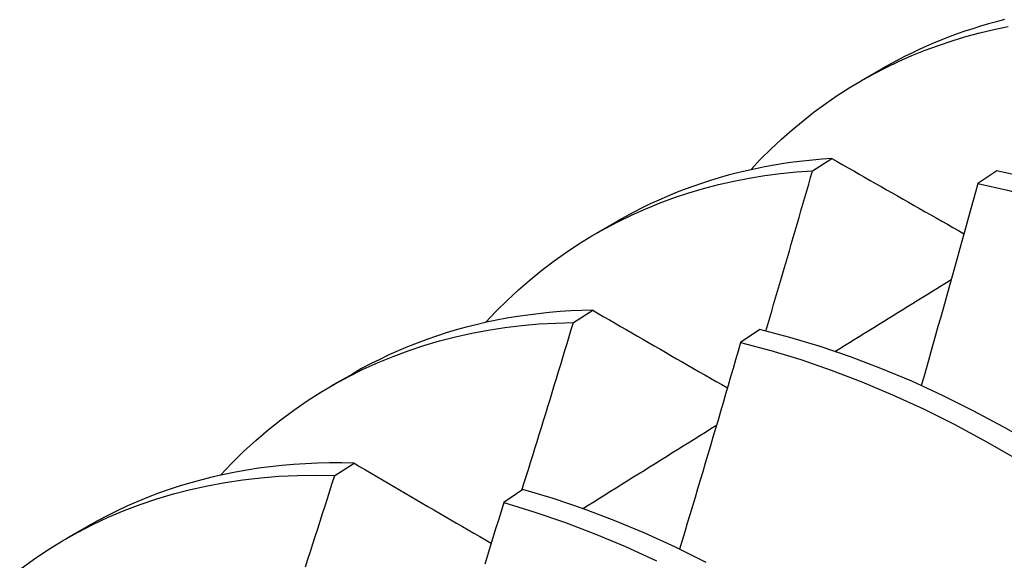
# Model space of a CAD drawing. Header units: inches. Extents: x 20 to 233, y 20 to 138.
# Tile 88 of 109: x 219.0555 to 219.1848, y 78.9996 to 79.0706. Entities that reach past the tile are written whole.
import ezdxf

# ---------------------------------------------------------------- set-up
doc = ezdxf.new("R2010")
doc.units = ezdxf.units.IN
doc.header["$MEASUREMENT"] = 0
doc.layers.add('Visible Edges(ANSI)', color=7, linetype='Continuous', lineweight=25)

msp = doc.modelspace()

# ---------------------------------------------------------------- linework, layer by layer
at = {"layer": 'Visible Edges(ANSI)'}
for p, q in [((219.16603, 79.06256), (219.16884, 79.06418)), ((219.15959, 79.05073), (219.16213, 79.05234)), ((219.18379, 79.05072), (219.18128, 79.04904)), ((219.13123, 79.04252), (219.13405, 79.04414)), ((219.12821, 79.03081), (219.13074, 79.03243)), ((219.15267, 79.02988), (219.15016, 79.02819)), ((219.09643, 79.02249), (219.09925, 79.0241)), ((219.09688, 79.01074), (219.09941, 79.01236)), ((219.12158, 79.00888), (219.11907, 79.00718)), ((219.06164, 79.00245), (219.06445, 79.00407))]:
    msp.add_line(p, q, dxfattribs=at)
at = {"layer": 'Visible Edges(ANSI)', "flags": 128}
for points in [[(219.18481, 79.07056), (219.18375, 79.07029), (219.1827, 79.07), (219.18165, 79.06969), (219.18062, 79.06937), (219.17959, 79.06903), (219.17857, 79.06868), (219.17755, 79.0683), (219.17655, 79.06791), (219.17556, 79.06751), (219.17457, 79.06708), (219.17359, 79.06664), (219.17262, 79.06618), (219.17167, 79.06571), (219.17072, 79.06522), (219.16977, 79.06471), (219.16884, 79.06418)], [(219.15148, 79.05086), (219.15278, 79.05224), (219.15413, 79.05358), (219.1555, 79.05487), (219.15691, 79.05611), (219.15835, 79.0573), (219.15982, 79.05845), (219.16132, 79.05955), (219.16285, 79.0606), (219.16441, 79.0616), (219.166, 79.06255), (219.16762, 79.06345), (219.16927, 79.0643), (219.17095, 79.0651), (219.17265, 79.06585), (219.17438, 79.06655), (219.17613, 79.06719), (219.17791, 79.06779), (219.17972, 79.06833), (219.18155, 79.06882), (219.1834, 79.06926), (219.18527, 79.06965)], [(219.16213, 79.05234), (219.16085, 79.05225), (219.15958, 79.05213), (219.15832, 79.052), (219.15706, 79.05184), (219.15582, 79.05167), (219.15458, 79.05147), (219.15335, 79.05124), (219.15214, 79.051), (219.15093, 79.05073), (219.14973, 79.05045), (219.14854, 79.05014), (219.14736, 79.0498), (219.14619, 79.04945), (219.14503, 79.04908), (219.14388, 79.04868), (219.14274, 79.04826), (219.14162, 79.04782), (219.1405, 79.04736), (219.1394, 79.04688), (219.1383, 79.04637), (219.13722, 79.04585), (219.13615, 79.0453), (219.13509, 79.04473), (219.13405, 79.04414)], [(219.16213, 79.05234), (219.16284, 79.05193), (219.16356, 79.05152), (219.16428, 79.05111), (219.165, 79.0507), (219.16572, 79.05029), (219.16643, 79.04988), (219.16715, 79.04947), (219.16787, 79.04906), (219.16859, 79.04865), (219.16932, 79.04824), (219.17004, 79.04783), (219.17076, 79.04742), (219.17148, 79.04701), (219.17221, 79.0466), (219.17293, 79.04618), (219.17365, 79.04577), (219.17438, 79.04536), (219.17511, 79.04495), (219.17583, 79.04454), (219.17656, 79.04412), (219.17729, 79.04371), (219.17801, 79.0433), (219.17874, 79.04289), (219.17947, 79.04247)], [(219.11668, 79.03082), (219.11808, 79.0323), (219.11952, 79.03372), (219.121, 79.0351), (219.12252, 79.03641), (219.12407, 79.03768), (219.12566, 79.03889), (219.12728, 79.04004), (219.12894, 79.04113), (219.13063, 79.04217), (219.13236, 79.04316), (219.13411, 79.04408), (219.1359, 79.04495), (219.13773, 79.04575), (219.13958, 79.0465), (219.14146, 79.0472), (219.14337, 79.04783), (219.1453, 79.0484), (219.14727, 79.04891), (219.14926, 79.04937), (219.15128, 79.04976), (219.15332, 79.05009), (219.15539, 79.05037), (219.15748, 79.05058), (219.15959, 79.05073)], [(219.15346, 79.02969), (219.15372, 79.03056), (219.15398, 79.03144), (219.15424, 79.03232), (219.15449, 79.03319), (219.15475, 79.03407), (219.15501, 79.03495), (219.15527, 79.03582), (219.15553, 79.0367), (219.15578, 79.03758), (219.15604, 79.03846), (219.1563, 79.03933), (219.15655, 79.04021), (219.15681, 79.04109), (219.15706, 79.04196), (219.15732, 79.04284), (219.15757, 79.04372), (219.15782, 79.04459), (219.15808, 79.04547), (219.15833, 79.04635), (219.15858, 79.04722), (219.15884, 79.0481), (219.15909, 79.04898), (219.15934, 79.04986), (219.15959, 79.05073)], [(219.27021, 78.99609), (219.26658, 78.99997), (219.2629, 79.00374), (219.25916, 79.0074), (219.25538, 79.01095), (219.25154, 79.01438), (219.24767, 79.01768), (219.24375, 79.02085), (219.23981, 79.02389), (219.23584, 79.0268), (219.23184, 79.02956), (219.22783, 79.03219), (219.2238, 79.03466), (219.21976, 79.03698), (219.21572, 79.03916), (219.21168, 79.04117), (219.20764, 79.04303), (219.20362, 79.04473), (219.1996, 79.04626), (219.19561, 79.04763), (219.19164, 79.04883), (219.1877, 79.04986), (219.18379, 79.05072)], [(219.18128, 79.04904), (219.18098, 79.04794), (219.18067, 79.04684), (219.18037, 79.04573), (219.18007, 79.04463), (219.17976, 79.04352), (219.17946, 79.04242), (219.17915, 79.04131), (219.17884, 79.04021), (219.17854, 79.0391), (219.17823, 79.038), (219.17792, 79.03689), (219.17761, 79.03579), (219.17731, 79.03469), (219.177, 79.03358), (219.17669, 79.03248), (219.17638, 79.03137), (219.17606, 79.03027), (219.17575, 79.02916), (219.17544, 79.02806), (219.17513, 79.02695), (219.17481, 79.02585), (219.1745, 79.02474), (219.17419, 79.02364), (219.17387, 79.02253)], [(219.18128, 79.04904), (219.18519, 79.04817), (219.18913, 79.04712), (219.1931, 79.04591), (219.1971, 79.04453), (219.20111, 79.04298), (219.20514, 79.04127), (219.20917, 79.03941), (219.21322, 79.03738), (219.21726, 79.03519), (219.22129, 79.03286), (219.22532, 79.03037), (219.22933, 79.02774), (219.23333, 79.02496), (219.2373, 79.02205), (219.24124, 79.019), (219.24515, 79.01581), (219.24902, 79.0125), (219.25285, 79.00906), (219.25664, 79.00551), (219.26037, 79.00184), (219.26405, 78.99806)], [(219.16254, 79.02701), (219.16317, 79.0274), (219.16381, 79.0278), (219.16444, 79.02819), (219.16508, 79.02859), (219.16572, 79.02898), (219.16635, 79.02938), (219.16699, 79.02977), (219.16762, 79.03016), (219.16826, 79.03056), (219.1689, 79.03095), (219.16953, 79.03135), (219.17017, 79.03174), (219.1708, 79.03213), (219.17144, 79.03253), (219.17208, 79.03292), (219.17271, 79.03332), (219.17335, 79.03371), (219.17399, 79.0341), (219.17462, 79.0345), (219.17526, 79.03489), (219.17589, 79.03528), (219.17653, 79.03568), (219.17717, 79.03607), (219.1778, 79.03646)], [(219.13074, 79.03243), (219.1293, 79.03239), (219.12787, 79.03233), (219.12645, 79.03224), (219.12503, 79.03212), (219.12363, 79.03197), (219.12224, 79.0318), (219.12086, 79.0316), (219.11949, 79.03137), (219.11813, 79.03112), (219.11678, 79.03084), (219.11544, 79.03053), (219.11412, 79.0302), (219.11281, 79.02984), (219.11151, 79.02945), (219.11022, 79.02903), (219.10895, 79.02859), (219.10769, 79.02812), (219.10644, 79.02763), (219.1052, 79.02711), (219.10398, 79.02656), (219.10278, 79.02598), (219.10159, 79.02538), (219.10041, 79.02476), (219.09925, 79.0241)], [(219.13074, 79.03243), (219.13147, 79.032), (219.1322, 79.03158), (219.13293, 79.03116), (219.13367, 79.03074), (219.1344, 79.03031), (219.13513, 79.02989), (219.13586, 79.02947), (219.1366, 79.02904), (219.13733, 79.02862), (219.13807, 79.02819), (219.1388, 79.02777), (219.13954, 79.02734), (219.14028, 79.02692), (219.14101, 79.02649), (219.14175, 79.02607), (219.14249, 79.02564), (219.14323, 79.02522), (219.14397, 79.02479), (219.14471, 79.02436), (219.14545, 79.02394), (219.1462, 79.02351), (219.14694, 79.02308), (219.14768, 79.02266), (219.14843, 79.02223)], [(219.08188, 79.01078), (219.08338, 79.01235), (219.08492, 79.01387), (219.0865, 79.01532), (219.08813, 79.01672), (219.0898, 79.01805), (219.0915, 79.01931), (219.09325, 79.02052), (219.09504, 79.02166), (219.09686, 79.02273), (219.09872, 79.02374), (219.10062, 79.02468), (219.10256, 79.02556), (219.10453, 79.02637), (219.10653, 79.02711), (219.10856, 79.02779), (219.11063, 79.0284), (219.11273, 79.02894), (219.11486, 79.02941), (219.11702, 79.02981), (219.1192, 79.03015), (219.12142, 79.03042), (219.12366, 79.03062), (219.12592, 79.03075), (219.12821, 79.03081)], [(219.12143, 79.00878), (219.12172, 79.0097), (219.12201, 79.01062), (219.1223, 79.01154), (219.12258, 79.01246), (219.12287, 79.01337), (219.12315, 79.01429), (219.12344, 79.01521), (219.12372, 79.01613), (219.124, 79.01704), (219.12429, 79.01796), (219.12457, 79.01888), (219.12485, 79.0198), (219.12514, 79.02071), (219.12542, 79.02163), (219.1257, 79.02255), (219.12598, 79.02347), (219.12626, 79.02439), (219.12654, 79.0253), (219.12682, 79.02622), (219.1271, 79.02714), (219.12738, 79.02806), (219.12765, 79.02898), (219.12793, 79.02989), (219.12821, 79.03081)], [(219.21264, 78.99783), (219.20872, 79.001), (219.20478, 79.00403), (219.2008, 79.00693), (219.1968, 79.00968), (219.19279, 79.0123), (219.18876, 79.01476), (219.18472, 79.01708), (219.18068, 79.01924), (219.17664, 79.02125), (219.17261, 79.0231), (219.16858, 79.02478), (219.16457, 79.02631), (219.16058, 79.02766), (219.15661, 79.02885), (219.15267, 79.02988)], [(219.15016, 79.02819), (219.14983, 79.02706), (219.1495, 79.02593), (219.14917, 79.0248), (219.14884, 79.02367), (219.14852, 79.02254), (219.14818, 79.02141), (219.14785, 79.02028), (219.14752, 79.01915), (219.14719, 79.01802), (219.14686, 79.01689), (219.14652, 79.01576), (219.14619, 79.01463), (219.14586, 79.0135), (219.14552, 79.01237), (219.14519, 79.01124), (219.14485, 79.01011), (219.14451, 79.00898), (219.14418, 79.00785), (219.14384, 79.00672), (219.1435, 79.00559), (219.14316, 79.00446), (219.14282, 79.00333), (219.14248, 79.0022), (219.14214, 79.00107)], [(219.15016, 79.02819), (219.1541, 79.02715), (219.15807, 79.02595), (219.16206, 79.02458), (219.16607, 79.02304), (219.1701, 79.02134), (219.17414, 79.01948), (219.17818, 79.01746), (219.18222, 79.01529), (219.18626, 79.01296), (219.19028, 79.01048), (219.1943, 79.00786), (219.19829, 79.00509), (219.20226, 79.00219), (219.20621, 78.99914)], [(219.12942, 79.00638), (219.13016, 79.00684), (219.13089, 79.0073), (219.13162, 79.00775), (219.13235, 79.00821), (219.13308, 79.00867), (219.13382, 79.00913), (219.13455, 79.00958), (219.13528, 79.01004), (219.13601, 79.0105), (219.13674, 79.01096), (219.13748, 79.01141), (219.13821, 79.01187), (219.13894, 79.01233), (219.13967, 79.01278), (219.14041, 79.01324), (219.14114, 79.0137), (219.14187, 79.01415), (219.1426, 79.01461), (219.14334, 79.01507), (219.14407, 79.01552), (219.1448, 79.01598), (219.14553, 79.01644), (219.14626, 79.01689), (219.147, 79.01735)], [(219.09941, 79.01236), (219.0978, 79.01239), (219.09621, 79.01239), (219.09462, 79.01236), (219.09304, 79.01229), (219.09148, 79.01218), (219.08993, 79.01205), (219.08839, 79.01188), (219.08687, 79.01168), (219.08535, 79.01145), (219.08385, 79.01118), (219.08237, 79.01088), (219.0809, 79.01055), (219.07944, 79.01019), (219.078, 79.00979), (219.07657, 79.00936), (219.07516, 79.0089), (219.07376, 79.00841), (219.07238, 79.00789), (219.07102, 79.00733), (219.06967, 79.00674), (219.06834, 79.00612), (219.06702, 79.00546), (219.06573, 79.00478), (219.06445, 79.00407)], [(219.09941, 79.01236), (219.10015, 79.01193), (219.1009, 79.01149), (219.10164, 79.01106), (219.10239, 79.01062), (219.10313, 79.01018), (219.10388, 79.00975), (219.10462, 79.00931), (219.10537, 79.00887), (219.10612, 79.00843), (219.10687, 79.008), (219.10762, 79.00756), (219.10837, 79.00712), (219.10912, 79.00668), (219.10987, 79.00624), (219.11062, 79.0058), (219.11138, 79.00536), (219.11213, 79.00492), (219.11288, 79.00448), (219.11364, 79.00404), (219.1144, 79.0036), (219.11515, 79.00316), (219.11591, 79.00272), (219.11667, 79.00228), (219.11743, 79.00184)], [(219.05553, 78.99841), (219.05735, 78.99973), (219.05923, 79.00098), (219.06115, 79.00216), (219.0631, 79.00326), (219.06511, 79.00429), (219.06715, 79.00525), (219.06923, 79.00613), (219.07135, 79.00694), (219.07351, 79.00767), (219.0757, 79.00832), (219.07793, 79.0089), (219.08019, 79.0094), (219.08249, 79.00982), (219.08481, 79.01017), (219.08717, 79.01044), (219.08956, 79.01063), (219.09197, 79.01074), (219.09441, 79.01078), (219.09688, 79.01074)], [(219.09303, 78.99875), (219.09335, 78.99975), (219.09368, 79.00075), (219.094, 79.00175), (219.09432, 79.00275), (219.09464, 79.00375), (219.09497, 79.00474), (219.09529, 79.00574), (219.09561, 79.00674), (219.09593, 79.00774), (219.09624, 79.00874), (219.09656, 79.00974), (219.09688, 79.01074)], [(219.14564, 78.99933), (219.1416, 79.00132), (219.13757, 79.00316), (219.13354, 79.00484), (219.12953, 79.00635), (219.12554, 79.0077), (219.12158, 79.00888)], [(219.11907, 79.00718), (219.11871, 79.00602), (219.11836, 79.00487), (219.118, 79.00372), (219.11765, 79.00256), (219.11729, 79.00141), (219.11694, 79.00026), (219.11658, 78.9991)], [(219.11907, 79.00718), (219.12303, 79.00598), (219.12703, 79.00462), (219.13104, 79.0031), (219.13506, 79.00141), (219.1391, 78.99956)]]:
    msp.add_lwpolyline(points, dxfattribs=at)

doc.saveas('drawing.dxf')
